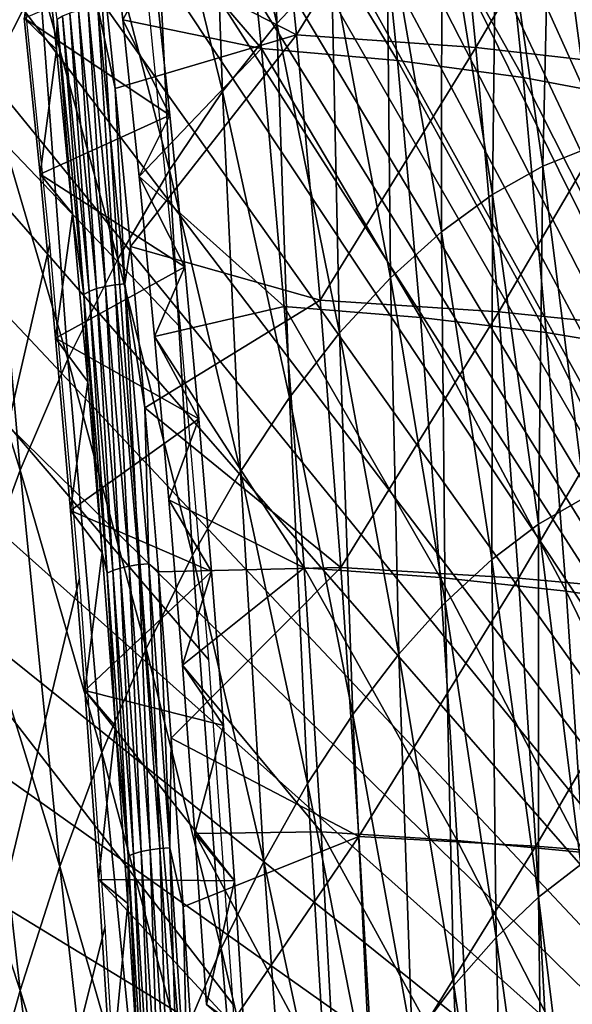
# Model space of a CAD drawing. Header units: millimetres. Extents: x 0 to 99, y -177 to 177.
# Tile 146 of 192: x 59 to 72, y 79 to 102. Entities that reach past the tile are written whole.
import ezdxf

# ---------------------------------------------------------------- set-up
doc = ezdxf.new("R2010")
doc.units = ezdxf.units.MM
doc.header["$LTSCALE"] = 26.699852
for name, color, linetype in [('10', 7, 'CONTINUOUS'), ('14', 7, 'CONTINUOUS'), ('18', 7, 'CONTINUOUS'), ('2', 7, 'CONTINUOUS'), ('20', 7, 'CONTINUOUS'), ('37', 7, 'CONTINUOUS'), ('40', 7, 'CONTINUOUS'), ('43', 7, 'CONTINUOUS'), ('96', 7, 'CONTINUOUS'), ('97', 7, 'CONTINUOUS')]:
    doc.layers.add(name, color=color, linetype=linetype)

msp = doc.modelspace()

# ---------------------------------------------------------------- linework, layer by layer
at = {"layer": '10', "color": 253, "linetype": 'Continuous', "true_color": 0x9ca8ab}
for points in [[(63.344, 109.252, 37.839), (64.735, 110.695, 42.906), (64.93, 102.267, 39.98), (63.344, 109.252, 37.839)], [(64.93, 102.267, 39.98), (64.735, 110.695, 42.906), (66.227, 103.644, 44.699), (64.93, 102.267, 39.98)], [(58.062, 100.878, 18.737), (57.382, 109.714, 20.301), (59.322, 103.378, 23.269), (58.062, 100.878, 18.737)], [(61.972, 107.557, 32.853), (63.344, 109.252, 37.839), (63.65, 100.654, 35.335), (61.972, 107.557, 32.853)], [(63.65, 100.654, 35.335), (63.344, 109.252, 37.839), (64.93, 102.267, 39.98), (63.65, 100.654, 35.335)], [(60.628, 105.601, 27.985), (61.972, 107.557, 32.853), (62.395, 98.796, 30.798), (60.628, 105.601, 27.985)], [(62.395, 98.796, 30.798), (61.972, 107.557, 32.853), (63.65, 100.654, 35.335), (62.395, 98.796, 30.798)], [(71.4, 106.915, 63.684), (72.645, 107.208, 68.298), (72.403, 99.368, 64.14), (71.4, 106.915, 63.684)], [(70.127, 106.419, 58.985), (71.4, 106.915, 63.684), (71.225, 98.893, 59.794), (70.127, 106.419, 58.985)], [(71.225, 98.893, 59.794), (71.4, 106.915, 63.684), (72.403, 99.368, 64.14), (71.225, 98.893, 59.794)], [(68.834, 105.713, 54.233), (70.127, 106.419, 58.985), (70.03, 98.219, 55.401), (68.834, 105.713, 54.233)], [(70.03, 98.219, 55.401), (70.127, 106.419, 58.985), (71.225, 98.893, 59.794), (70.03, 98.219, 55.401)], [(67.532, 104.79, 49.461), (68.834, 105.713, 54.233), (68.825, 97.341, 50.991), (67.532, 104.79, 49.461)], [(68.825, 97.341, 50.991), (68.834, 105.713, 54.233), (70.03, 98.219, 55.401), (68.825, 97.341, 50.991)], [(59.322, 103.378, 23.269), (60.628, 105.601, 27.985), (61.174, 96.69, 26.398), (59.322, 103.378, 23.269)], [(61.174, 96.69, 26.398), (60.628, 105.601, 27.985), (62.395, 98.796, 30.798), (61.174, 96.69, 26.398)], [(66.227, 103.644, 44.699), (67.532, 104.79, 49.461), (67.619, 96.253, 46.591), (66.227, 103.644, 44.699)], [(67.619, 96.253, 46.591), (67.532, 104.79, 49.461), (68.825, 97.341, 50.991), (67.619, 96.253, 46.591)], [(64.93, 102.267, 39.98), (66.227, 103.644, 44.699), (66.419, 94.95, 42.23), (64.93, 102.267, 39.98)], [(66.419, 94.95, 42.23), (66.227, 103.644, 44.699), (67.619, 96.253, 46.591), (66.419, 94.95, 42.23)], [(58.062, 100.878, 18.737), (59.322, 103.378, 23.269), (59.996, 94.328, 22.167), (58.062, 100.878, 18.737)], [(59.996, 94.328, 22.167), (59.322, 103.378, 23.269), (61.174, 96.69, 26.398), (59.996, 94.328, 22.167)], [(63.65, 100.654, 35.335), (64.93, 102.267, 39.98), (65.234, 93.427, 37.938), (63.65, 100.654, 35.335)], [(65.234, 93.427, 37.938), (64.93, 102.267, 39.98), (66.419, 94.95, 42.23), (65.234, 93.427, 37.938)], [(56.86, 98.097, 14.424), (58.062, 100.878, 18.737), (58.868, 91.705, 18.133), (56.86, 98.097, 14.424)], [(58.868, 91.705, 18.133), (58.062, 100.878, 18.737), (59.996, 94.328, 22.167), (58.868, 91.705, 18.133)], [(62.395, 98.796, 30.798), (63.65, 100.654, 35.335), (64.072, 91.678, 33.741), (62.395, 98.796, 30.798)], [(64.072, 91.678, 33.741), (63.65, 100.654, 35.335), (65.234, 93.427, 37.938), (64.072, 91.678, 33.741)], [(71.225, 98.893, 59.794), (72.403, 99.368, 64.14), (72.218, 91.063, 60.661), (71.225, 98.893, 59.794)], [(61.174, 96.69, 26.398), (62.395, 98.796, 30.798), (62.941, 89.699, 29.668), (61.174, 96.69, 26.398)], [(62.941, 89.699, 29.668), (62.395, 98.796, 30.798), (64.072, 91.678, 33.741), (62.941, 89.699, 29.668)], [(70.03, 98.219, 55.401), (71.225, 98.893, 59.794), (71.123, 90.426, 56.637), (70.03, 98.219, 55.401)], [(71.123, 90.426, 56.637), (71.225, 98.893, 59.794), (72.218, 91.063, 60.661), (71.123, 90.426, 56.637)], [(68.825, 97.341, 50.991), (70.03, 98.219, 55.401), (70.019, 89.598, 52.597), (68.825, 97.341, 50.991)], [(70.019, 89.598, 52.597), (70.03, 98.219, 55.401), (71.123, 90.426, 56.637), (70.019, 89.598, 52.597)], [(57.8, 88.817, 14.327), (56.86, 98.097, 14.424), (58.868, 91.705, 18.133), (57.8, 88.817, 14.327)], [(67.619, 96.253, 46.591), (68.825, 97.341, 50.991), (68.914, 88.575, 48.568), (67.619, 96.253, 46.591)], [(68.914, 88.575, 48.568), (68.825, 97.341, 50.991), (70.019, 89.598, 52.597), (68.914, 88.575, 48.568)], [(59.996, 94.328, 22.167), (61.174, 96.69, 26.398), (61.847, 87.484, 25.746), (59.996, 94.328, 22.167)], [(61.847, 87.484, 25.746), (61.174, 96.69, 26.398), (62.941, 89.699, 29.668), (61.847, 87.484, 25.746)], [(66.419, 94.95, 42.23), (67.619, 96.253, 46.591), (67.815, 87.353, 44.574), (66.419, 94.95, 42.23)], [(67.815, 87.353, 44.574), (67.619, 96.253, 46.591), (68.914, 88.575, 48.568), (67.815, 87.353, 44.574)], [(65.234, 93.427, 37.938), (66.419, 94.95, 42.23), (66.728, 85.928, 40.641), (65.234, 93.427, 37.938)], [(66.728, 85.928, 40.641), (66.419, 94.95, 42.23), (67.815, 87.353, 44.574), (66.728, 85.928, 40.641)], [(58.868, 91.705, 18.133), (59.996, 94.328, 22.167), (60.799, 85.031, 22.002), (58.868, 91.705, 18.133)], [(60.799, 85.031, 22.002), (59.996, 94.328, 22.167), (61.847, 87.484, 25.746), (60.799, 85.031, 22.002)], [(64.072, 91.678, 33.741), (65.234, 93.427, 37.938), (65.662, 84.296, 36.794), (64.072, 91.678, 33.741)], [(65.662, 84.296, 36.794), (65.234, 93.427, 37.938), (66.728, 85.928, 40.641), (65.662, 84.296, 36.794)], [(57.8, 88.817, 14.327), (58.868, 91.705, 18.133), (59.804, 82.336, 18.462), (57.8, 88.817, 14.327)], [(59.804, 82.336, 18.462), (58.868, 91.705, 18.133), (60.799, 85.031, 22.002), (59.804, 82.336, 18.462)], [(62.941, 89.699, 29.668), (64.072, 91.678, 33.741), (64.623, 82.453, 33.056), (62.941, 89.699, 29.668)], [(64.623, 82.453, 33.056), (64.072, 91.678, 33.741), (65.662, 84.296, 36.794), (64.623, 82.453, 33.056)], [(71.123, 90.426, 56.637), (72.218, 91.063, 60.661), (72.12, 82.387, 57.93), (71.123, 90.426, 56.637)], [(70.019, 89.598, 52.597), (71.123, 90.426, 56.637), (71.119, 81.614, 54.268), (70.019, 89.598, 52.597)], [(71.119, 81.614, 54.268), (71.123, 90.426, 56.637), (72.12, 82.387, 57.93), (71.119, 81.614, 54.268)], [(61.847, 87.484, 25.746), (62.941, 89.699, 29.668), (63.617, 80.397, 29.453), (61.847, 87.484, 25.746)], [(63.617, 80.397, 29.453), (62.941, 89.699, 29.668), (64.623, 82.453, 33.056), (63.617, 80.397, 29.453)], [(68.914, 88.575, 48.568), (70.019, 89.598, 52.597), (70.117, 80.662, 50.616), (68.914, 88.575, 48.568)], [(70.117, 80.662, 50.616), (70.019, 89.598, 52.597), (71.119, 81.614, 54.268), (70.117, 80.662, 50.616)], [(56.793, 85.671, 10.756), (57.8, 88.817, 14.327), (58.864, 79.405, 15.133), (56.793, 85.671, 10.756)], [(58.864, 79.405, 15.133), (57.8, 88.817, 14.327), (59.804, 82.336, 18.462), (58.864, 79.405, 15.133)], [(67.815, 87.353, 44.574), (68.914, 88.575, 48.568), (69.121, 79.528, 46.995), (67.815, 87.353, 44.574)], [(69.121, 79.528, 46.995), (68.914, 88.575, 48.568), (70.117, 80.662, 50.616), (69.121, 79.528, 46.995)], [(60.799, 85.031, 22.002), (61.847, 87.484, 25.746), (62.652, 78.123, 26.007), (60.799, 85.031, 22.002)], [(62.652, 78.123, 26.007), (61.847, 87.484, 25.746), (63.617, 80.397, 29.453), (62.652, 78.123, 26.007)], [(66.728, 85.928, 40.641), (67.815, 87.353, 44.574), (68.136, 78.208, 43.428), (66.728, 85.928, 40.641)], [(68.136, 78.208, 43.428), (67.815, 87.353, 44.574), (69.121, 79.528, 46.995), (68.136, 78.208, 43.428)], [(65.662, 84.296, 36.794), (66.728, 85.928, 40.641), (67.168, 76.701, 39.936), (65.662, 84.296, 36.794)], [(67.168, 76.701, 39.936), (66.728, 85.928, 40.641), (68.136, 78.208, 43.428), (67.168, 76.701, 39.936)], [(57.979, 76.255, 12.012), (56.793, 85.671, 10.756), (58.864, 79.405, 15.133), (57.979, 76.255, 12.012)], [(59.804, 82.336, 18.462), (60.799, 85.031, 22.002), (61.734, 75.63, 22.741), (59.804, 82.336, 18.462)], [(61.734, 75.63, 22.741), (60.799, 85.031, 22.002), (62.652, 78.123, 26.007), (61.734, 75.63, 22.741)], [(64.623, 82.453, 33.056), (65.662, 84.296, 36.794), (66.223, 75.003, 36.54), (64.623, 82.453, 33.056)], [(66.223, 75.003, 36.54), (65.662, 84.296, 36.794), (67.168, 76.701, 39.936), (66.223, 75.003, 36.54)], [(63.617, 80.397, 29.453), (64.623, 82.453, 33.056), (65.309, 73.112, 33.262), (63.617, 80.397, 29.453)], [(65.309, 73.112, 33.262), (64.623, 82.453, 33.056), (66.223, 75.003, 36.54), (65.309, 73.112, 33.262)], [(58.864, 79.405, 15.133), (59.804, 82.336, 18.462), (60.864, 72.925, 19.664), (58.864, 79.405, 15.133)], [(60.864, 72.925, 19.664), (59.804, 82.336, 18.462), (61.734, 75.63, 22.741), (60.864, 72.925, 19.664)], [(71.119, 81.614, 54.268), (72.12, 82.387, 57.93), (72.131, 73.441, 55.99), (71.119, 81.614, 54.268)], [(70.117, 80.662, 50.616), (71.119, 81.614, 54.268), (71.234, 72.566, 52.719), (70.117, 80.662, 50.616)], [(71.234, 72.566, 52.719), (71.119, 81.614, 54.268), (72.131, 73.441, 55.99), (71.234, 72.566, 52.719)], [(69.121, 79.528, 46.995), (70.117, 80.662, 50.616), (70.342, 71.526, 49.476), (69.121, 79.528, 46.995)], [(70.342, 71.526, 49.476), (70.117, 80.662, 50.616), (71.234, 72.566, 52.719), (70.342, 71.526, 49.476)], [(62.652, 78.123, 26.007), (63.617, 80.397, 29.453), (64.429, 71.027, 30.121), (62.652, 78.123, 26.007)], [(64.429, 71.027, 30.121), (63.617, 80.397, 29.453), (65.309, 73.112, 33.262), (64.429, 71.027, 30.121)], [(57.979, 76.255, 12.012), (58.864, 79.405, 15.133), (60.044, 70.022, 16.772), (57.979, 76.255, 12.012)], [(60.044, 70.022, 16.772), (58.864, 79.405, 15.133), (60.864, 72.925, 19.664), (60.044, 70.022, 16.772)], [(68.136, 78.208, 43.428), (69.121, 79.528, 46.995), (69.459, 70.318, 46.279), (68.136, 78.208, 43.428)], [(69.459, 70.318, 46.279), (69.121, 79.528, 46.995), (70.342, 71.526, 49.476), (69.459, 70.318, 46.279)]]:
    msp.add_3dface(points, dxfattribs=at)
at = {"layer": '14', "color": 253, "linetype": 'Continuous', "true_color": 0x9ca8ab}
for points in [[(65.395, 102, 224.288), (64.758, 108.206, 221.768), (60.732, 104.393, 225.016), (65.395, 102, 224.288)], [(65.395, 102, 224.288), (69.023, 107.873, 219.866), (64.758, 108.206, 221.768), (65.395, 102, 224.288)], [(69.64, 101.695, 222.361), (69.023, 107.873, 219.866), (65.395, 102, 224.288), (69.64, 101.695, 222.361)], [(69.64, 101.695, 222.361), (72.974, 107.377, 217.678), (69.023, 107.873, 219.866), (69.64, 101.695, 222.361)], [(73.579, 101.248, 220.148), (72.974, 107.377, 217.678), (69.64, 101.695, 222.361), (73.579, 101.248, 220.148)], [(61.114, 100.729, 226.428), (65.395, 102, 224.288), (60.732, 104.393, 225.016), (61.114, 100.729, 226.428)], [(61.476, 96.992, 227.762), (65.395, 102, 224.288), (61.114, 100.729, 226.428), (61.476, 96.992, 227.762)], [(65.955, 95.727, 226.524), (65.395, 102, 224.288), (61.476, 96.992, 227.762), (65.955, 95.727, 226.524)], [(65.955, 95.727, 226.524), (69.64, 101.695, 222.361), (65.395, 102, 224.288), (65.955, 95.727, 226.524)], [(70.18, 95.45, 224.574), (69.64, 101.695, 222.361), (65.955, 95.727, 226.524), (70.18, 95.45, 224.574)], [(70.18, 95.45, 224.574), (73.579, 101.248, 220.148), (69.64, 101.695, 222.361), (70.18, 95.45, 224.574)], [(74.107, 95.049, 222.339), (73.579, 101.248, 220.148), (70.18, 95.45, 224.574), (74.107, 95.049, 222.339)], [(61.817, 93.183, 229.019), (65.955, 95.727, 226.524), (61.476, 96.992, 227.762), (61.817, 93.183, 229.019)], [(66.444, 89.405, 228.497), (65.955, 95.727, 226.524), (61.817, 93.183, 229.019), (66.444, 89.405, 228.497)], [(66.444, 89.405, 228.497), (70.18, 95.45, 224.574), (65.955, 95.727, 226.524), (66.444, 89.405, 228.497)], [(70.65, 89.154, 226.526), (70.18, 95.45, 224.574), (66.444, 89.405, 228.497), (70.65, 89.154, 226.526)], [(70.65, 89.154, 226.526), (74.107, 95.049, 222.339), (70.18, 95.45, 224.574), (70.65, 89.154, 226.526)], [(74.566, 88.796, 224.273), (74.107, 95.049, 222.339), (70.65, 89.154, 226.526), (74.566, 88.796, 224.273)], [(62.137, 89.302, 230.2), (66.444, 89.405, 228.497), (61.817, 93.183, 229.019), (62.137, 89.302, 230.2)], [(62.437, 85.368, 231.302), (66.444, 89.405, 228.497), (62.137, 89.302, 230.2), (62.437, 85.368, 231.302)], [(66.87, 83.046, 230.231), (66.444, 89.405, 228.497), (62.437, 85.368, 231.302), (66.87, 83.046, 230.231)], [(66.87, 83.046, 230.231), (70.65, 89.154, 226.526), (66.444, 89.405, 228.497), (66.87, 83.046, 230.231)], [(71.056, 82.82, 228.24), (70.65, 89.154, 226.526), (66.87, 83.046, 230.231), (71.056, 82.82, 228.24)], [(71.056, 82.82, 228.24), (74.566, 88.796, 224.273), (70.65, 89.154, 226.526), (71.056, 82.82, 228.24)], [(74.963, 82.502, 225.97), (74.566, 88.796, 224.273), (71.056, 82.82, 228.24), (74.963, 82.502, 225.97)], [(62.716, 81.384, 232.327), (66.87, 83.046, 230.231), (62.437, 85.368, 231.302), (62.716, 81.384, 232.327)], [(62.976, 77.336, 233.281), (66.87, 83.046, 230.231), (62.716, 81.384, 232.327), (62.976, 77.336, 233.281)], [(67.239, 76.661, 231.746), (66.87, 83.046, 230.231), (62.976, 77.336, 233.281), (67.239, 76.661, 231.746)], [(67.239, 76.661, 231.746), (71.056, 82.82, 228.24), (66.87, 83.046, 230.231), (67.239, 76.661, 231.746)], [(71.407, 76.459, 229.737), (71.056, 82.82, 228.24), (67.239, 76.661, 231.746), (71.407, 76.459, 229.737)], [(71.407, 76.459, 229.737), (74.963, 82.502, 225.97), (71.056, 82.82, 228.24), (71.407, 76.459, 229.737)], [(75.303, 76.178, 227.453), (74.963, 82.502, 225.97), (71.407, 76.459, 229.737), (75.303, 76.178, 227.453)]]:
    msp.add_3dface(points, dxfattribs=at)
at = {"layer": '18', "color": 253, "linetype": 'Continuous', "true_color": 0x9ca8ab}
for points in [[(63.954, 107.674, 213.959), (64.571, 101.676, 216.533), (60.891, 105.962, 216.142), (63.954, 107.674, 213.959)], [(64.571, 101.676, 216.533), (63.954, 107.674, 213.959), (67.79, 101.386, 214.916), (64.571, 101.676, 216.533)], [(67.79, 101.386, 214.916), (63.954, 107.674, 213.959), (67.176, 107.353, 212.368), (67.79, 101.386, 214.916)], [(67.79, 101.386, 214.916), (67.176, 107.353, 212.368), (70.755, 100.985, 213.117), (67.79, 101.386, 214.916)], [(70.755, 100.985, 213.117), (67.176, 107.353, 212.368), (70.136, 106.907, 210.598), (70.755, 100.985, 213.117)], [(70.755, 100.985, 213.117), (70.136, 106.907, 210.598), (73.479, 100.474, 211.138), (70.755, 100.985, 213.117)], [(73.479, 100.474, 211.138), (70.136, 106.907, 210.598), (72.849, 106.338, 208.652), (73.479, 100.474, 211.138)], [(60.891, 105.962, 216.142), (64.571, 101.676, 216.533), (61.296, 102.353, 217.655), (60.891, 105.962, 216.142)], [(61.296, 102.353, 217.655), (64.571, 101.676, 216.533), (61.68, 98.65, 219.088), (61.296, 102.353, 217.655)], [(64.571, 101.676, 216.533), (65.11, 95.576, 218.825), (61.68, 98.65, 219.088), (64.571, 101.676, 216.533)], [(65.11, 95.576, 218.825), (64.571, 101.676, 216.533), (68.327, 95.316, 217.184), (65.11, 95.576, 218.825)], [(68.327, 95.316, 217.184), (64.571, 101.676, 216.533), (67.79, 101.386, 214.916), (68.327, 95.316, 217.184)], [(68.327, 95.316, 217.184), (67.79, 101.386, 214.916), (71.298, 94.957, 215.359), (68.327, 95.316, 217.184)], [(71.298, 94.957, 215.359), (67.79, 101.386, 214.916), (70.755, 100.985, 213.117), (71.298, 94.957, 215.359)], [(71.298, 94.957, 215.359), (70.755, 100.985, 213.117), (74.035, 94.5, 213.351), (71.298, 94.957, 215.359)], [(74.035, 94.5, 213.351), (70.755, 100.985, 213.117), (73.479, 100.474, 211.138), (74.035, 94.5, 213.351)], [(61.68, 98.65, 219.088), (65.11, 95.576, 218.825), (62.043, 94.864, 220.442), (61.68, 98.65, 219.088)], [(65.11, 95.576, 218.825), (65.577, 89.399, 220.854), (62.043, 94.864, 220.442), (65.11, 95.576, 218.825)], [(65.577, 89.399, 220.854), (65.11, 95.576, 218.825), (68.794, 89.167, 219.191), (65.577, 89.399, 220.854)], [(68.794, 89.167, 219.191), (65.11, 95.576, 218.825), (68.327, 95.316, 217.184), (68.794, 89.167, 219.191)], [(68.794, 89.167, 219.191), (68.327, 95.316, 217.184), (71.772, 88.848, 217.342), (68.794, 89.167, 219.191)], [(71.772, 88.848, 217.342), (68.327, 95.316, 217.184), (71.298, 94.957, 215.359), (71.772, 88.848, 217.342)], [(62.043, 94.864, 220.442), (65.577, 89.399, 220.854), (62.384, 91.008, 221.715), (62.043, 94.864, 220.442)], [(71.772, 88.848, 217.342), (71.298, 94.957, 215.359), (74.522, 88.441, 215.309), (71.772, 88.848, 217.342)], [(74.522, 88.441, 215.309), (71.298, 94.957, 215.359), (74.035, 94.5, 213.351), (74.522, 88.441, 215.309)], [(62.384, 91.008, 221.715), (65.577, 89.399, 220.854), (62.703, 87.093, 222.906), (62.384, 91.008, 221.715)], [(65.577, 89.399, 220.854), (65.978, 83.159, 222.641), (62.703, 87.093, 222.906), (65.577, 89.399, 220.854)], [(65.978, 83.159, 222.641), (65.577, 89.399, 220.854), (69.195, 82.953, 220.956), (65.978, 83.159, 222.641)], [(69.195, 82.953, 220.956), (65.577, 89.399, 220.854), (68.794, 89.167, 219.191), (69.195, 82.953, 220.956)], [(69.195, 82.953, 220.956), (68.794, 89.167, 219.191), (72.181, 82.67, 219.086), (69.195, 82.953, 220.956)], [(72.181, 82.67, 219.086), (68.794, 89.167, 219.191), (71.772, 88.848, 217.342), (72.181, 82.67, 219.086)], [(72.181, 82.67, 219.086), (71.772, 88.848, 217.342), (74.947, 82.309, 217.032), (72.181, 82.67, 219.086)], [(74.947, 82.309, 217.032), (71.772, 88.848, 217.342), (74.522, 88.441, 215.309), (74.947, 82.309, 217.032)], [(62.703, 87.093, 222.906), (65.978, 83.159, 222.641), (62.998, 83.119, 224.009), (62.703, 87.093, 222.906)], [(65.978, 83.159, 222.641), (66.322, 76.866, 224.204), (62.998, 83.119, 224.009), (65.978, 83.159, 222.641)], [(62.998, 83.119, 224.009), (66.322, 76.866, 224.204), (63.272, 79.074, 225.028), (62.998, 83.119, 224.009)], [(66.322, 76.866, 224.204), (65.978, 83.159, 222.641), (69.539, 76.684, 222.499), (66.322, 76.866, 224.204)], [(69.539, 76.684, 222.499), (65.978, 83.159, 222.641), (69.195, 82.953, 220.956), (69.539, 76.684, 222.499)], [(69.539, 76.684, 222.499), (69.195, 82.953, 220.956), (72.534, 76.435, 220.61), (69.539, 76.684, 222.499)], [(72.534, 76.435, 220.61), (69.195, 82.953, 220.956), (72.181, 82.67, 219.086), (72.534, 76.435, 220.61)]]:
    msp.add_3dface(points, dxfattribs=at)
at = {"layer": '2', "color": 253, "linetype": 'Continuous', "true_color": 0x9ca8ab}
for points in [[(59.723, 101.652, 225.306), (59.319, 105.451, 223.8), (58.961, 102.394, 222.465), (59.723, 101.652, 225.306)], [(59.339, 98.702, 223.876), (59.723, 101.652, 225.306), (58.961, 102.394, 222.465), (59.339, 98.702, 223.876)], [(60.105, 97.765, 226.731), (59.723, 101.652, 225.306), (59.339, 98.702, 223.876), (60.105, 97.765, 226.731)], [(59.705, 94.829, 225.239), (60.105, 97.765, 226.731), (59.339, 98.702, 223.876), (59.705, 94.829, 225.239)], [(60.465, 93.798, 228.076), (60.105, 97.765, 226.731), (59.705, 94.829, 225.239), (60.465, 93.798, 228.076)], [(60.055, 90.756, 226.548), (60.465, 93.798, 228.076), (59.705, 94.829, 225.239), (60.055, 90.756, 226.548)], [(60.803, 89.762, 229.337), (60.465, 93.798, 228.076), (60.055, 90.756, 226.548), (60.803, 89.762, 229.337)], [(60.393, 86.498, 227.809), (60.803, 89.762, 229.337), (60.055, 90.756, 226.548), (60.393, 86.498, 227.809)], [(61.117, 85.653, 230.511), (60.803, 89.762, 229.337), (60.393, 86.498, 227.809), (61.117, 85.653, 230.511)], [(60.716, 82.031, 229.012), (61.117, 85.653, 230.511), (60.393, 86.498, 227.809), (60.716, 82.031, 229.012)], [(61.409, 81.464, 231.601), (61.117, 85.653, 230.511), (60.716, 82.031, 229.012), (61.409, 81.464, 231.601)], [(61.02, 77.326, 230.148), (61.409, 81.464, 231.601), (60.716, 82.031, 229.012), (61.02, 77.326, 230.148)], [(61.68, 77.186, 232.613), (61.409, 81.464, 231.601), (61.02, 77.326, 230.148), (61.68, 77.186, 232.613)]]:
    msp.add_3dface(points, dxfattribs=at)
at = {"layer": '20', "color": 253, "linetype": 'Continuous', "true_color": 0x9ca8ab}
for points in [[(57.871, 142.177, 71.576), (89.445, 62.517, 189.411), (59.231, 142.252, 76.651), (57.871, 142.177, 71.576)], [(59.231, 142.252, 76.651), (89.445, 62.517, 189.411), (60.487, 142.153, 81.34), (59.231, 142.252, 76.651)], [(55.211, 141.649, 61.648), (89.445, 62.517, 189.411), (56.531, 141.976, 66.575), (55.211, 141.649, 61.648)], [(56.531, 141.976, 66.575), (89.445, 62.517, 189.411), (57.871, 142.177, 71.576), (56.531, 141.976, 66.575)], [(60.487, 142.153, 81.34), (89.445, 62.517, 189.411), (61.713, 141.968, 85.912), (60.487, 142.153, 81.34)], [(61.713, 141.968, 85.912), (89.445, 62.517, 189.411), (62.906, 141.697, 90.367), (61.713, 141.968, 85.912)], [(53.901, 141.184, 56.757), (89.445, 62.517, 189.411), (55.211, 141.649, 61.648), (53.901, 141.184, 56.757)], [(62.906, 141.697, 90.367), (89.445, 62.517, 189.411), (64.069, 141.341, 94.705), (62.906, 141.697, 90.367)], [(64.069, 141.341, 94.705), (89.445, 62.517, 189.411), (65.2, 140.899, 98.926), (64.069, 141.341, 94.705)], [(52.612, 140.597, 51.95), (89.445, 62.517, 189.411), (53.901, 141.184, 56.757), (52.612, 140.597, 51.95)], [(65.2, 140.899, 98.926), (89.445, 62.517, 189.411), (66.298, 140.37, 103.024), (65.2, 140.899, 98.926)], [(51.376, 139.915, 47.334), (89.445, 62.517, 189.411), (52.612, 140.597, 51.95), (51.376, 139.915, 47.334)], [(66.298, 140.37, 103.024), (89.445, 62.517, 189.411), (67.361, 139.752, 106.993), (66.298, 140.37, 103.024)], [(50.192, 139.133, 42.917), (89.445, 62.517, 189.411), (51.376, 139.915, 47.334), (50.192, 139.133, 42.917)], [(67.361, 139.752, 106.993), (89.445, 62.517, 189.411), (68.393, 139.048, 110.844), (67.361, 139.752, 106.993)], [(49.058, 138.26, 38.685), (89.445, 62.517, 189.411), (50.192, 139.133, 42.917), (49.058, 138.26, 38.685)], [(68.393, 139.048, 110.844), (89.445, 62.517, 189.411), (69.397, 138.263, 114.592), (68.393, 139.048, 110.844)], [(47.982, 137.323, 34.667), (89.445, 62.517, 189.411), (49.058, 138.26, 38.685), (47.982, 137.323, 34.667)], [(69.397, 138.263, 114.592), (89.445, 62.517, 189.411), (70.378, 137.4, 118.25), (69.397, 138.263, 114.592)], [(46.965, 136.318, 30.875), (89.445, 62.517, 189.411), (47.982, 137.323, 34.667), (46.965, 136.318, 30.875)], [(70.378, 137.4, 118.25), (89.445, 62.517, 189.411), (71.336, 136.465, 121.827), (70.378, 137.4, 118.25)], [(71.336, 136.465, 121.827), (89.445, 62.517, 189.411), (72.269, 135.459, 125.309), (71.336, 136.465, 121.827)], [(46.004, 135.251, 27.286), (89.445, 62.517, 189.411), (46.965, 136.318, 30.875), (46.004, 135.251, 27.286)], [(45.091, 134.139, 23.878), (89.445, 62.517, 189.411), (46.004, 135.251, 27.286), (45.091, 134.139, 23.878)], [(44.228, 132.976, 20.658), (89.445, 62.517, 189.411), (45.091, 134.139, 23.878), (44.228, 132.976, 20.658)], [(43.414, 131.771, 17.62), (89.445, 62.517, 189.411), (44.228, 132.976, 20.658), (43.414, 131.771, 17.62)], [(41.924, 129.287, 12.059), (89.445, 62.517, 189.411), (43.414, 131.771, 17.62), (41.924, 129.287, 12.059)], [(40.599, 126.693, 7.116), (89.445, 62.517, 189.411), (41.924, 129.287, 12.059), (40.599, 126.693, 7.116)], [(39.414, 123.989, 2.692), (89.445, 62.517, 189.411), (40.599, 126.693, 7.116), (39.414, 123.989, 2.692)], [(38.318, 121.101, -1.397), (89.445, 62.517, 189.411), (39.414, 123.989, 2.692), (38.318, 121.101, -1.397)], [(37.291, 117.981, -5.232), (89.445, 62.517, 189.411), (38.318, 121.101, -1.397), (37.291, 117.981, -5.232)], [(36.31, 114.578, -8.894), (89.445, 62.517, 189.411), (37.291, 117.981, -5.232), (36.31, 114.578, -8.894)], [(35.362, 110.829, -12.429), (89.445, 62.517, 189.411), (36.31, 114.578, -8.894), (35.362, 110.829, -12.429)], [(34.447, 106.696, -15.846), (89.445, 62.517, 189.411), (35.362, 110.829, -12.429), (34.447, 106.696, -15.846)], [(33.561, 102.142, -19.153), (89.445, 62.517, 189.411), (34.447, 106.696, -15.846), (33.561, 102.142, -19.153)], [(32.705, 97.106, -22.347), (89.445, 62.517, 189.411), (33.561, 102.142, -19.153), (32.705, 97.106, -22.347)], [(31.882, 91.534, -25.418), (89.445, 62.517, 189.411), (32.705, 97.106, -22.347), (31.882, 91.534, -25.418)], [(31.483, 88.536, -26.908), (89.445, 62.517, 189.411), (31.882, 91.534, -25.418), (31.483, 88.536, -26.908)], [(31.094, 85.374, -28.359), (89.445, 62.517, 189.411), (31.483, 88.536, -26.908), (31.094, 85.374, -28.359)], [(30.715, 82.041, -29.773), (89.445, 62.517, 189.411), (31.094, 85.374, -28.359), (30.715, 82.041, -29.773)], [(30.346, 78.542, -31.149), (89.445, 62.517, 189.411), (30.715, 82.041, -29.773), (30.346, 78.542, -31.149)]]:
    msp.add_3dface(points, dxfattribs=at)
at = {"layer": '37', "color": 253, "linetype": 'Continuous', "true_color": 0x9ca8ab}
for points in [[(60.891, 105.962, 216.142), (61.296, 102.353, 217.655), (62.02, 103.696, 220.358), (60.891, 105.962, 216.142)], [(62.02, 103.696, 220.358), (61.296, 102.353, 217.655), (62.402, 100.099, 221.784), (62.02, 103.696, 220.358)], [(61.296, 102.353, 217.655), (61.68, 98.65, 219.088), (62.402, 100.099, 221.784), (61.296, 102.353, 217.655)], [(62.402, 100.099, 221.784), (61.68, 98.65, 219.088), (62.76, 96.51, 223.118), (62.402, 100.099, 221.784)], [(61.68, 98.65, 219.088), (62.043, 94.864, 220.442), (62.76, 96.51, 223.118), (61.68, 98.65, 219.088)], [(62.76, 96.51, 223.118), (62.043, 94.864, 220.442), (63.09, 92.922, 224.349), (62.76, 96.51, 223.118)], [(62.043, 94.864, 220.442), (62.384, 91.008, 221.715), (63.09, 92.922, 224.349), (62.043, 94.864, 220.442)], [(63.09, 92.922, 224.349), (62.384, 91.008, 221.715), (63.393, 89.308, 225.48), (63.09, 92.922, 224.349)], [(62.384, 91.008, 221.715), (62.703, 87.093, 222.906), (63.393, 89.308, 225.48), (62.384, 91.008, 221.715)], [(63.393, 89.308, 225.48), (62.703, 87.093, 222.906), (63.672, 85.667, 226.524), (63.393, 89.308, 225.48)], [(62.703, 87.093, 222.906), (62.998, 83.119, 224.009), (63.672, 85.667, 226.524), (62.703, 87.093, 222.906)], [(63.672, 85.667, 226.524), (62.998, 83.119, 224.009), (63.931, 82, 227.491), (63.672, 85.667, 226.524)], [(62.998, 83.119, 224.009), (63.272, 79.074, 225.028), (63.931, 82, 227.491), (62.998, 83.119, 224.009)], [(63.931, 82, 227.491), (63.272, 79.074, 225.028), (64.173, 78.306, 228.394), (63.931, 82, 227.491)]]:
    msp.add_3dface(points, dxfattribs=at)
at = {"layer": '40', "color": 253, "linetype": 'Continuous', "true_color": 0x9ca8ab}
for points in [[(58.961, 102.394, 222.465), (62.02, 103.696, 220.358), (62.402, 100.099, 221.784), (58.961, 102.394, 222.465)], [(59.339, 98.702, 223.876), (58.961, 102.394, 222.465), (62.402, 100.099, 221.784), (59.339, 98.702, 223.876)], [(59.339, 98.702, 223.876), (62.402, 100.099, 221.784), (62.76, 96.51, 223.118), (59.339, 98.702, 223.876)], [(59.705, 94.829, 225.239), (59.339, 98.702, 223.876), (62.76, 96.51, 223.118), (59.705, 94.829, 225.239)], [(59.705, 94.829, 225.239), (62.76, 96.51, 223.118), (63.09, 92.922, 224.349), (59.705, 94.829, 225.239)], [(60.055, 90.756, 226.548), (59.705, 94.829, 225.239), (63.09, 92.922, 224.349), (60.055, 90.756, 226.548)], [(60.055, 90.756, 226.548), (63.09, 92.922, 224.349), (63.393, 89.308, 225.48), (60.055, 90.756, 226.548)], [(60.393, 86.498, 227.809), (60.055, 90.756, 226.548), (63.393, 89.308, 225.48), (60.393, 86.498, 227.809)], [(60.393, 86.498, 227.809), (63.393, 89.308, 225.48), (63.672, 85.667, 226.524), (60.393, 86.498, 227.809)], [(60.716, 82.031, 229.012), (60.393, 86.498, 227.809), (63.931, 82, 227.491), (60.716, 82.031, 229.012)], [(60.393, 86.498, 227.809), (63.672, 85.667, 226.524), (63.931, 82, 227.491), (60.393, 86.498, 227.809)], [(61.02, 77.326, 230.148), (60.716, 82.031, 229.012), (64.173, 78.306, 228.394), (61.02, 77.326, 230.148)], [(60.716, 82.031, 229.012), (63.931, 82, 227.491), (64.173, 78.306, 228.394), (60.716, 82.031, 229.012)]]:
    msp.add_3dface(points, dxfattribs=at)
at = {"layer": '43', "color": 253, "linetype": 'Continuous', "true_color": 0x9ca8ab}
for points in [[(59.319, 105.451, 223.8), (59.723, 101.652, 225.306), (59.739, 102.356, 225.266), (59.319, 105.451, 223.8)], [(61.114, 100.729, 226.428), (60.732, 104.393, 225.016), (60.705, 102.64, 225.745), (61.114, 100.729, 226.428)], [(60.474, 102.616, 225.744), (61.111, 96.089, 228.104), (60.705, 102.64, 225.745), (60.474, 102.616, 225.744)], [(61.114, 100.729, 226.428), (60.705, 102.64, 225.745), (61.343, 96.111, 228.105), (61.114, 100.729, 226.428)], [(60.705, 102.64, 225.745), (61.111, 96.089, 228.104), (61.343, 96.111, 228.105), (60.705, 102.64, 225.745)], [(59.739, 102.356, 225.266), (60.369, 95.858, 227.616), (59.867, 102.437, 225.443), (59.739, 102.356, 225.266)], [(59.867, 102.437, 225.443), (60.498, 95.931, 227.796), (60.038, 102.512, 225.591), (59.867, 102.437, 225.443)], [(59.867, 102.437, 225.443), (60.369, 95.858, 227.616), (60.498, 95.931, 227.796), (59.867, 102.437, 225.443)], [(60.038, 102.512, 225.591), (60.671, 95.997, 227.948), (60.245, 102.573, 225.694), (60.038, 102.512, 225.591)], [(60.038, 102.512, 225.591), (60.498, 95.931, 227.796), (60.671, 95.997, 227.948), (60.038, 102.512, 225.591)], [(60.245, 102.573, 225.694), (60.88, 96.051, 228.053), (60.474, 102.616, 225.744), (60.245, 102.573, 225.694)], [(60.245, 102.573, 225.694), (60.671, 95.997, 227.948), (60.88, 96.051, 228.053), (60.245, 102.573, 225.694)], [(60.474, 102.616, 225.744), (60.88, 96.051, 228.053), (61.111, 96.089, 228.104), (60.474, 102.616, 225.744)], [(59.723, 101.652, 225.306), (60.105, 97.765, 226.731), (59.739, 102.356, 225.266), (59.723, 101.652, 225.306)], [(59.739, 102.356, 225.266), (60.105, 97.765, 226.731), (60.369, 95.858, 227.616), (59.739, 102.356, 225.266)], [(61.476, 96.992, 227.762), (61.114, 100.729, 226.428), (61.343, 96.111, 228.105), (61.476, 96.992, 227.762)], [(60.105, 97.765, 226.731), (60.465, 93.798, 228.076), (60.369, 95.858, 227.616), (60.105, 97.765, 226.731)], [(61.817, 93.183, 229.019), (61.476, 96.992, 227.762), (61.343, 96.111, 228.105), (61.817, 93.183, 229.019)], [(60.369, 95.858, 227.616), (60.926, 89.269, 229.692), (60.498, 95.931, 227.796), (60.369, 95.858, 227.616)], [(60.498, 95.931, 227.796), (61.056, 89.333, 229.875), (60.671, 95.997, 227.948), (60.498, 95.931, 227.796)], [(60.498, 95.931, 227.796), (60.926, 89.269, 229.692), (61.056, 89.333, 229.875), (60.498, 95.931, 227.796)], [(60.671, 95.997, 227.948), (61.231, 89.391, 230.03), (60.88, 96.051, 228.053), (60.671, 95.997, 227.948)], [(60.671, 95.997, 227.948), (61.056, 89.333, 229.875), (61.231, 89.391, 230.03), (60.671, 95.997, 227.948)], [(60.88, 96.051, 228.053), (61.442, 89.439, 230.137), (61.111, 96.089, 228.104), (60.88, 96.051, 228.053)], [(60.88, 96.051, 228.053), (61.231, 89.391, 230.03), (61.442, 89.439, 230.137), (60.88, 96.051, 228.053)], [(61.111, 96.089, 228.104), (61.674, 89.473, 230.188), (61.343, 96.111, 228.105), (61.111, 96.089, 228.104)], [(61.111, 96.089, 228.104), (61.442, 89.439, 230.137), (61.674, 89.473, 230.188), (61.111, 96.089, 228.104)], [(61.817, 93.183, 229.019), (61.343, 96.111, 228.105), (61.908, 89.491, 230.189), (61.817, 93.183, 229.019)], [(61.343, 96.111, 228.105), (61.674, 89.473, 230.188), (61.908, 89.491, 230.189), (61.343, 96.111, 228.105)], [(60.465, 93.798, 228.076), (60.803, 89.762, 229.337), (60.369, 95.858, 227.616), (60.465, 93.798, 228.076)], [(60.369, 95.858, 227.616), (60.803, 89.762, 229.337), (60.926, 89.269, 229.692), (60.369, 95.858, 227.616)], [(62.137, 89.302, 230.2), (61.817, 93.183, 229.019), (61.908, 89.491, 230.189), (62.137, 89.302, 230.2)], [(60.803, 89.762, 229.337), (61.117, 85.653, 230.511), (60.926, 89.269, 229.692), (60.803, 89.762, 229.337)], [(61.056, 89.333, 229.875), (61.548, 82.639, 231.707), (61.231, 89.391, 230.03), (61.056, 89.333, 229.875)], [(61.231, 89.391, 230.03), (61.724, 82.69, 231.864), (61.442, 89.439, 230.137), (61.231, 89.391, 230.03)], [(61.231, 89.391, 230.03), (61.548, 82.639, 231.707), (61.724, 82.69, 231.864), (61.231, 89.391, 230.03)], [(61.442, 89.439, 230.137), (61.937, 82.732, 231.972), (61.674, 89.473, 230.188), (61.442, 89.439, 230.137)], [(61.442, 89.439, 230.137), (61.724, 82.69, 231.864), (61.937, 82.732, 231.972), (61.442, 89.439, 230.137)], [(61.674, 89.473, 230.188), (62.171, 82.761, 232.024), (61.908, 89.491, 230.189), (61.674, 89.473, 230.188)], [(61.674, 89.473, 230.188), (61.937, 82.732, 231.972), (62.171, 82.761, 232.024), (61.674, 89.473, 230.188)], [(62.137, 89.302, 230.2), (61.908, 89.491, 230.189), (62.406, 82.777, 232.024), (62.137, 89.302, 230.2)], [(61.908, 89.491, 230.189), (62.171, 82.761, 232.024), (62.406, 82.777, 232.024), (61.908, 89.491, 230.189)], [(60.926, 89.269, 229.692), (61.416, 82.582, 231.521), (61.056, 89.333, 229.875), (60.926, 89.269, 229.692)], [(60.926, 89.269, 229.692), (61.117, 85.653, 230.511), (61.416, 82.582, 231.521), (60.926, 89.269, 229.692)], [(61.056, 89.333, 229.875), (61.416, 82.582, 231.521), (61.548, 82.639, 231.707), (61.056, 89.333, 229.875)], [(62.437, 85.368, 231.302), (62.137, 89.302, 230.2), (62.406, 82.777, 232.024), (62.437, 85.368, 231.302)], [(61.117, 85.653, 230.511), (61.409, 81.464, 231.601), (61.416, 82.582, 231.521), (61.117, 85.653, 230.511)], [(62.716, 81.384, 232.327), (62.437, 85.368, 231.302), (62.406, 82.777, 232.024), (62.716, 81.384, 232.327)], [(61.416, 82.582, 231.521), (61.845, 75.813, 233.122), (61.548, 82.639, 231.707), (61.416, 82.582, 231.521)], [(61.548, 82.639, 231.707), (61.979, 75.862, 233.31), (61.724, 82.69, 231.864), (61.548, 82.639, 231.707)], [(61.548, 82.639, 231.707), (61.845, 75.813, 233.122), (61.979, 75.862, 233.31), (61.548, 82.639, 231.707)], [(61.724, 82.69, 231.864), (62.157, 75.907, 233.469), (61.937, 82.732, 231.972), (61.724, 82.69, 231.864)], [(61.724, 82.69, 231.864), (61.979, 75.862, 233.31), (62.157, 75.907, 233.469), (61.724, 82.69, 231.864)], [(61.937, 82.732, 231.972), (62.371, 75.943, 233.578), (62.171, 82.761, 232.024), (61.937, 82.732, 231.972)], [(61.937, 82.732, 231.972), (62.157, 75.907, 233.469), (62.371, 75.943, 233.578), (61.937, 82.732, 231.972)], [(62.171, 82.761, 232.024), (62.607, 75.968, 233.63), (62.406, 82.777, 232.024), (62.171, 82.761, 232.024)], [(62.171, 82.761, 232.024), (62.371, 75.943, 233.578), (62.607, 75.968, 233.63), (62.171, 82.761, 232.024)], [(62.716, 81.384, 232.327), (62.406, 82.777, 232.024), (62.843, 75.982, 233.629), (62.716, 81.384, 232.327)], [(62.406, 82.777, 232.024), (62.607, 75.968, 233.63), (62.843, 75.982, 233.629), (62.406, 82.777, 232.024)], [(61.409, 81.464, 231.601), (61.68, 77.186, 232.613), (61.416, 82.582, 231.521), (61.409, 81.464, 231.601)], [(61.416, 82.582, 231.521), (61.68, 77.186, 232.613), (61.845, 75.813, 233.122), (61.416, 82.582, 231.521)], [(62.976, 77.336, 233.281), (62.716, 81.384, 232.327), (62.843, 75.982, 233.629), (62.976, 77.336, 233.281)]]:
    msp.add_3dface(points, dxfattribs=at)
at = {"layer": '96', "color": 253, "linetype": 'Continuous', "true_color": 0x9ca8ab}
for points in [[(58.786, 104.617, 219.879), (1.154, -156.532, 4.792), (59.569, 97.055, 222.802), (58.786, 104.617, 219.879)], [(59.569, 97.055, 222.802), (1.154, -156.532, 4.792), (60.266, 89.152, 225.404), (59.569, 97.055, 222.802)], [(60.266, 89.152, 225.404), (1.154, -156.532, 4.792), (60.874, 80.923, 227.672), (60.266, 89.152, 225.404)], [(60.874, 80.923, 227.672), (1.154, -156.532, 4.792), (61.4, 72.324, 229.633), (60.874, 80.923, 227.672)]]:
    msp.add_3dface(points, dxfattribs=at)
at = {"layer": '97', "color": 253, "linetype": 'Continuous', "true_color": 0x9ca8ab}
for points in [[(4.052, 156.532, 4.016), (65.94, 0, 234.988), (65.937, -5.944, 234.977), (4.052, 156.532, 4.016)], [(65.94, 0, 234.988), (4.052, 156.532, 4.016), (65.921, 11.395, 234.916), (65.94, 0, 234.988)], [(4.052, 156.532, 4.016), (65.937, -5.944, 234.977), (65.917, -11.767, 234.9), (4.052, 156.532, 4.016)], [(4.052, 156.532, 4.016), (65.917, -11.767, 234.9), (65.879, -17.469, 234.757), (4.052, 156.532, 4.016)], [(4.052, 156.532, 4.016), (65.879, -17.469, 234.757), (65.823, -23.051, 234.55), (4.052, 156.532, 4.016)], [(4.052, 156.532, 4.016), (65.823, -23.051, 234.55), (65.75, -28.512, 234.276), (4.052, 156.532, 4.016)], [(4.052, 156.532, 4.016), (65.75, -28.512, 234.276), (65.659, -33.853, 233.938), (4.052, 156.532, 4.016)], [(4.052, 156.532, 4.016), (65.659, -33.853, 233.938), (65.551, -39.068, 233.535), (4.052, 156.532, 4.016)], [(4.052, 156.532, 4.016), (65.551, -39.068, 233.535), (65.426, -44.152, 233.068), (4.052, 156.532, 4.016)], [(4.052, 156.532, 4.016), (65.426, -44.152, 233.068), (65.284, -49.113, 232.537), (4.052, 156.532, 4.016)], [(4.052, 156.532, 4.016), (65.284, -49.113, 232.537), (65.123, -53.96, 231.939), (4.052, 156.532, 4.016)], [(4.052, 156.532, 4.016), (65.123, -53.96, 231.939), (64.945, -58.702, 231.272), (4.052, 156.532, 4.016)], [(4.052, 156.532, 4.016), (64.945, -58.702, 231.272), (64.747, -63.346, 230.534), (4.052, 156.532, 4.016)], [(4.052, 156.532, 4.016), (64.747, -63.346, 230.534), (64.531, -67.894, 229.727), (4.052, 156.532, 4.016)], [(4.052, 156.532, 4.016), (64.531, -67.894, 229.727), (64.297, -72.331, 228.856), (4.052, 156.532, 4.016)], [(4.052, 156.532, 4.016), (64.297, -72.331, 228.856), (64.046, -76.661, 227.918), (4.052, 156.532, 4.016)], [(4.052, 156.532, 4.016), (64.046, -76.661, 227.918), (63.775, -80.893, 226.908), (4.052, 156.532, 4.016)], [(4.052, 156.532, 4.016), (63.775, -80.893, 226.908), (63.484, -85.032, 225.82), (4.052, 156.532, 4.016)], [(4.052, 156.532, 4.016), (63.484, -85.032, 225.82), (63.171, -89.088, 224.651), (4.052, 156.532, 4.016)], [(4.052, 156.532, 4.016), (63.171, -89.088, 224.651), (62.834, -93.066, 223.396), (4.052, 156.532, 4.016)], [(4.052, 156.532, 4.016), (62.834, -93.066, 223.396), (62.476, -96.969, 222.058), (4.052, 156.532, 4.016)], [(4.052, 156.532, 4.016), (62.476, -96.969, 222.058), (62.096, -100.789, 220.642), (4.052, 156.532, 4.016)], [(4.052, 156.532, 4.016), (62.096, -100.789, 220.642), (61.695, -104.518, 219.145), (4.052, 156.532, 4.016)], [(4.052, 156.532, 4.016), (61.695, -104.518, 219.145), (61.273, -108.147, 217.571), (4.052, 156.532, 4.016)], [(4.052, 156.532, 4.016), (61.273, -108.147, 217.571), (60.831, -111.668, 215.918), (4.052, 156.532, 4.016)], [(4.052, 156.532, 4.016), (60.831, -111.668, 215.918), (60.367, -115.074, 214.188), (4.052, 156.532, 4.016)], [(4.052, 156.532, 4.016), (60.367, -115.074, 214.188), (59.882, -118.376, 212.376), (4.052, 156.532, 4.016)], [(4.052, 156.532, 4.016), (59.882, -118.376, 212.376), (59.374, -121.577, 210.484), (4.052, 156.532, 4.016)], [(4.052, 156.532, 4.016), (59.374, -121.577, 210.484), (58.847, -124.671, 208.514), (4.052, 156.532, 4.016)], [(65.921, 11.395, 234.916), (4.052, 156.532, 4.016), (65.835, 22.35, 234.594), (65.921, 11.395, 234.916)], [(65.835, 22.35, 234.594), (4.052, 156.532, 4.016), (65.681, 32.865, 234.021), (65.835, 22.35, 234.594)], [(65.681, 32.865, 234.021), (4.052, 156.532, 4.016), (65.462, 42.921, 233.203), (65.681, 32.865, 234.021)], [(65.462, 42.921, 233.203), (4.052, 156.532, 4.016), (65.176, 52.53, 232.135), (65.462, 42.921, 233.203)], [(65.176, 52.53, 232.135), (4.052, 156.532, 4.016), (64.819, 61.754, 230.802), (65.176, 52.53, 232.135)], [(64.819, 61.754, 230.802), (4.052, 156.532, 4.016), (64.391, 70.613, 229.206), (64.819, 61.754, 230.802)], [(64.391, 70.613, 229.206), (4.052, 156.532, 4.016), (63.894, 79.087, 227.351), (64.391, 70.613, 229.206)], [(63.894, 79.087, 227.351), (4.052, 156.532, 4.016), (63.316, 87.227, 225.195), (63.894, 79.087, 227.351)], [(63.316, 87.227, 225.195), (4.052, 156.532, 4.016), (62.651, 95.084, 222.71), (63.316, 87.227, 225.195)], [(62.651, 95.084, 222.71), (4.052, 156.532, 4.016), (61.901, 102.642, 219.914), (62.651, 95.084, 222.71)]]:
    msp.add_3dface(points, dxfattribs=at)

doc.saveas('drawing.dxf')
